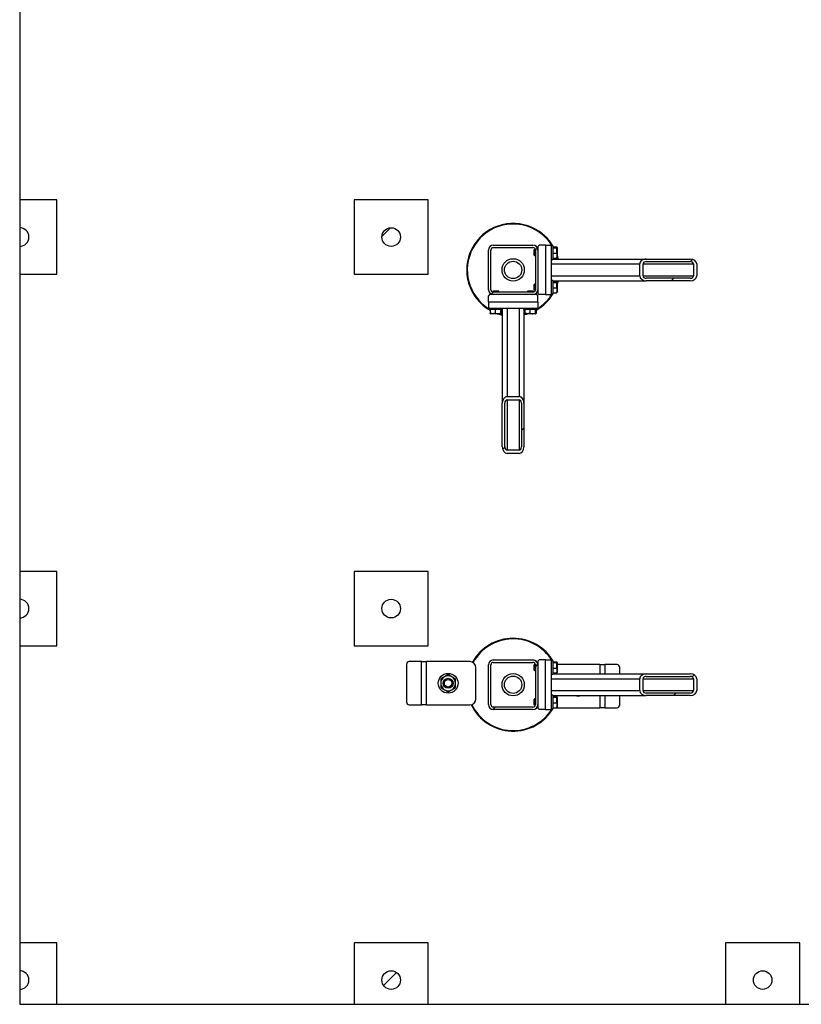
# Model space of a CAD drawing. Header units: millimetres. Extents: x 0 to 841, y 0 to 594.
# Tile 70 of 190: x 316 to 358, y 298 to 352. Entities that reach past the tile are written whole.
import ezdxf

# ---------------------------------------------------------------- set-up
doc = ezdxf.new("R2010")
doc.units = ezdxf.units.MM
doc.layers.add('TRAIT-FINS', color=9, linetype='Continuous')
doc.layers.add('TRAIT-FORT', color=4, linetype='Continuous', lineweight=25)

msp = doc.modelspace()

# ---------------------------------------------------------------- hatches: boundary and pattern name
at = {"layer": 'TRAIT-FINS'}
h = msp.add_hatch(dxfattribs=at)
h.set_pattern_fill('ANSI31', color=9, style=0)
edge = h.paths.add_edge_path(flags=0)
edge.add_arc((315.841, 339.8), 0.5, 270, 450)
edge.add_line((315.841, 340.3), (315.841, 339.3))
h = msp.add_hatch(dxfattribs=at)
h.set_pattern_fill('ANSI31', color=9, style=0)
edge = h.paths.add_edge_path(flags=0)
edge.add_arc((335.841, 339.8), 0.5, 0, 360)
h = msp.add_hatch(dxfattribs=at)
h.set_pattern_fill('ANSI31', color=9, angle=3e-322, style=0)
edge = h.paths.add_edge_path(flags=0)
edge.add_arc((341.341, 339.1), 0.267, 90, 180)
edge.add_line((341.074, 339.1), (341.074, 336.966))
edge.add_arc((341.341, 336.966), 0.267, 180, 270)
edge.add_line((341.341, 336.7), (343.474, 336.7))
edge.add_arc((343.474, 336.966), 0.267, 270, 360)
edge.add_line((343.741, 336.966), (343.741, 339.1))
edge.add_arc((343.474, 339.1), 0.267, 360, 450)
edge.add_line((343.474, 339.366), (341.341, 339.366))
edge = h.paths.add_edge_path(flags=0)
edge.add_line((341.208, 336.966), (341.208, 339.1))
edge.add_arc((341.341, 339.1), 0.133, 90, 180, ccw=False)
edge.add_line((341.341, 339.233), (343.474, 339.233))
edge.add_arc((343.474, 339.1), 0.133, 0, 90, ccw=False)
edge.add_line((343.608, 339.1), (343.608, 336.966))
edge.add_arc((343.474, 336.966), 0.133, 270, 360, ccw=False)
edge.add_line((343.474, 336.833), (341.341, 336.833))
edge.add_arc((341.341, 336.966), 0.133, 180, 270, ccw=False)
h = msp.add_hatch(dxfattribs=at)
h.set_pattern_fill('ANSI31', color=9, angle=3e-322, style=0)
edge = h.paths.add_edge_path(flags=0)
edge.add_line((349.575, 337.45), (351.94, 337.45))
edge.add_ellipse((351.94, 337.716), major_axis=(0.35, 0), ratio=0.761243, start_angle=270, end_angle=360)
edge.add_line((352.29, 337.716), (352.29, 338.35))
edge.add_ellipse((351.94, 338.35), major_axis=(0.35, 0), ratio=0.761243, start_angle=360, end_angle=450)
edge.add_line((351.94, 338.616), (349.575, 338.616))
edge.add_ellipse((349.575, 338.35), major_axis=(0.35, 0), ratio=0.761243, start_angle=90, end_angle=180)
edge.add_line((349.225, 338.35), (349.225, 337.716))
edge.add_ellipse((349.575, 337.716), major_axis=(0.35, 0), ratio=0.761243, start_angle=180, end_angle=270)
edge = h.paths.add_edge_path(flags=0)
edge.add_line((351.94, 337.583), (349.575, 337.583))
edge.add_ellipse((349.575, 337.716), major_axis=(0.175, 0), ratio=0.761243, start_angle=180, end_angle=270, ccw=False)
edge.add_line((349.4, 337.716), (349.4, 338.35))
edge.add_ellipse((349.575, 338.35), major_axis=(0.175, 0), ratio=0.761243, start_angle=90, end_angle=180, ccw=False)
edge.add_line((349.575, 338.483), (351.94, 338.483))
edge.add_ellipse((351.94, 338.35), major_axis=(0.175, 0), ratio=0.761243, start_angle=0, end_angle=90, ccw=False)
edge.add_line((352.115, 338.35), (352.115, 337.716))
edge.add_ellipse((351.94, 337.716), major_axis=(0.175, 0), ratio=0.761243, start_angle=270, end_angle=360, ccw=False)
h = msp.add_hatch(dxfattribs=at)
h.set_pattern_fill('ANSI31', color=9, angle=3e-322, style=0)
edge = h.paths.add_edge_path(flags=0)
edge.add_line((341.824, 330.865), (341.824, 328.501))
edge.add_ellipse((342.091, 328.501), major_axis=(0, -0.35), ratio=0.761243, start_angle=270, end_angle=360)
edge.add_line((342.091, 328.15), (342.724, 328.15))
edge.add_ellipse((342.724, 328.501), major_axis=(0, -0.35), ratio=0.761243, start_angle=360, end_angle=450)
edge.add_line((342.991, 328.501), (342.991, 330.865))
edge.add_ellipse((342.724, 330.865), major_axis=(0, -0.35), ratio=0.761243, start_angle=90, end_angle=180)
edge.add_line((342.724, 331.215), (342.091, 331.215))
edge.add_ellipse((342.091, 330.865), major_axis=(0, -0.35), ratio=0.761243, start_angle=180, end_angle=270)
edge = h.paths.add_edge_path(flags=0)
edge.add_line((341.958, 328.501), (341.958, 330.865))
edge.add_ellipse((342.091, 330.865), major_axis=(0, -0.175), ratio=0.761243, start_angle=180, end_angle=270, ccw=False)
edge.add_line((342.091, 331.04), (342.724, 331.04))
edge.add_ellipse((342.724, 330.865), major_axis=(0, -0.175), ratio=0.761243, start_angle=90, end_angle=180, ccw=False)
edge.add_line((342.858, 330.865), (342.858, 328.501))
edge.add_ellipse((342.724, 328.501), major_axis=(0, -0.175), ratio=0.761243, start_angle=0, end_angle=90, ccw=False)
edge.add_line((342.724, 328.325), (342.091, 328.325))
edge.add_ellipse((342.091, 328.501), major_axis=(0, -0.175), ratio=0.761243, start_angle=270, end_angle=360, ccw=False)
h = msp.add_hatch(dxfattribs=at)
h.set_pattern_fill('ANSI31', color=9, style=0)
edge = h.paths.add_edge_path(flags=0)
edge.add_arc((315.841, 319.8), 0.5, 270, 450)
edge.add_line((315.841, 320.3), (315.841, 319.3))
h = msp.add_hatch(dxfattribs=at)
h.set_pattern_fill('ANSI31', color=9, style=0)
edge = h.paths.add_edge_path(flags=0)
edge.add_arc((335.841, 319.8), 0.5, 0, 360)
h = msp.add_hatch(dxfattribs=at)
h.set_pattern_fill('ANSI31', color=9, angle=3e-322, style=0)
edge = h.paths.add_edge_path(flags=0)
edge.add_arc((341.341, 314.633), 0.267, 180, 270)
edge.add_line((341.341, 314.366), (343.474, 314.366))
edge.add_arc((343.474, 314.633), 0.267, 270, 360)
edge.add_line((343.741, 314.633), (343.741, 316.766))
edge.add_arc((343.474, 316.766), 0.267, 360, 450)
edge.add_line((343.474, 317.033), (341.341, 317.033))
edge.add_arc((341.341, 316.766), 0.267, 90, 180)
edge.add_line((341.074, 316.766), (341.074, 314.633))
edge = h.paths.add_edge_path(flags=0)
edge.add_line((343.474, 314.5), (341.341, 314.5))
edge.add_arc((341.341, 314.633), 0.133, 180, 270, ccw=False)
edge.add_line((341.208, 314.633), (341.208, 316.766))
edge.add_arc((341.341, 316.766), 0.133, 90, 180, ccw=False)
edge.add_line((341.341, 316.9), (343.474, 316.9))
edge.add_arc((343.474, 316.766), 0.133, 0, 90, ccw=False)
edge.add_line((343.608, 316.766), (343.608, 314.633))
edge.add_arc((343.474, 314.633), 0.133, 270, 360, ccw=False)
h = msp.add_hatch(dxfattribs=at)
h.set_pattern_fill('ANSI31', color=9, angle=3e-322, style=0)
edge = h.paths.add_edge_path(flags=0)
edge.add_line((349.575, 315.116), (351.94, 315.116))
edge.add_ellipse((351.94, 315.383), major_axis=(0.35, 0), ratio=0.761243, start_angle=270, end_angle=360)
edge.add_line((352.29, 315.383), (352.29, 316.016))
edge.add_ellipse((351.94, 316.016), major_axis=(0.35, 0), ratio=0.761243, start_angle=360, end_angle=450)
edge.add_line((351.94, 316.283), (349.575, 316.283))
edge.add_ellipse((349.575, 316.016), major_axis=(0.35, 0), ratio=0.761243, start_angle=90, end_angle=180)
edge.add_line((349.225, 316.016), (349.225, 315.383))
edge.add_ellipse((349.575, 315.383), major_axis=(0.35, 0), ratio=0.761243, start_angle=180, end_angle=270)
edge = h.paths.add_edge_path(flags=0)
edge.add_line((351.94, 315.25), (349.575, 315.25))
edge.add_ellipse((349.575, 315.383), major_axis=(0.175, 0), ratio=0.761243, start_angle=180, end_angle=270, ccw=False)
edge.add_line((349.4, 315.383), (349.4, 316.016))
edge.add_ellipse((349.575, 316.016), major_axis=(0.175, 0), ratio=0.761243, start_angle=90, end_angle=180, ccw=False)
edge.add_line((349.575, 316.15), (351.94, 316.15))
edge.add_ellipse((351.94, 316.016), major_axis=(0.175, 0), ratio=0.761243, start_angle=0, end_angle=90, ccw=False)
edge.add_line((352.115, 316.016), (352.115, 315.383))
edge.add_ellipse((351.94, 315.383), major_axis=(0.175, 0), ratio=0.761243, start_angle=270, end_angle=360, ccw=False)
h = msp.add_hatch(dxfattribs=at)
h.set_pattern_fill('ANSI31', color=9, style=0)
edge = h.paths.add_edge_path(flags=0)
edge.add_arc((315.841, 299.8), 0.5, 270, 450)
edge.add_line((315.841, 300.3), (315.841, 299.3))
h = msp.add_hatch(dxfattribs=at)
h.set_pattern_fill('ANSI31', color=9, style=0)
edge = h.paths.add_edge_path(flags=0)
edge.add_arc((335.841, 299.8), 0.5, 0, 360)
h = msp.add_hatch(dxfattribs=at)
h.set_pattern_fill('ANSI31', color=9, style=0)
edge = h.paths.add_edge_path(flags=0)
edge.add_arc((355.841, 299.8), 0.5, 0, 360)

# ---------------------------------------------------------------- linework, layer by layer
at = {"layer": 'TRAIT-FORT', "color": 4, "linetype": 'Continuous', "lineweight": 25}
for p, q in [((315.841, 357.8), (315.841, 341.8)), ((317.841, 341.8), (315.841, 341.8)), ((315.841, 341.8), (315.841, 340.3)), ((317.841, 337.8), (317.841, 341.8)), ((333.841, 341.8), (333.841, 337.8)), ((337.841, 341.8), (333.841, 341.8)), ((337.841, 337.8), (337.841, 341.8)), ((315.841, 340.3), (315.841, 339.3)), ((315.841, 339.3), (315.841, 337.8)), ((341.341, 339.366), (343.474, 339.366)), ((343.808, 339.366), (343.741, 339.3)), ((343.741, 339.3), (343.741, 339.1)), ((344.141, 339.366), (343.808, 339.366)), ((344.141, 339.366), (344.141, 336.7)), ((344.141, 339.366), (344.474, 339.366)), ((344.474, 336.7), (344.474, 339.366)), ((344.541, 339.333), (344.474, 339.333)), ((344.541, 339.333), (344.541, 338.628)), ((344.541, 339.268), (344.741, 339.268)), ((344.774, 339.235), (344.765, 339.252)), ((341.074, 336.966), (341.074, 339.1)), ((341.208, 336.966), (341.208, 339.1)), ((341.341, 339.233), (343.474, 339.233)), ((343.564, 339.133), (343.541, 339.11)), ((343.541, 338.823), (343.541, 339.11)), ((343.541, 338.823), (343.564, 338.8)), ((343.603, 339.133), (343.564, 339.133)), ((343.564, 339.133), (343.564, 338.8)), ((343.564, 338.8), (343.608, 338.8)), ((343.608, 339.1), (343.608, 336.966)), ((343.741, 339.133), (343.739, 339.133)), ((343.741, 339.1), (343.741, 336.966)), ((344.541, 339.227), (344.741, 339.227)), ((344.541, 338.926), (344.741, 338.926)), ((344.774, 339.235), (344.774, 338.697)), ((344.474, 338.6), (344.541, 338.6)), ((344.474, 338.35), (349.225, 338.35)), ((344.541, 338.665), (344.741, 338.665)), ((344.541, 338.628), (344.541, 338.6)), ((344.541, 338.616), (349.575, 338.616)), ((344.765, 338.681), (344.774, 338.697)), ((349.225, 337.716), (349.225, 338.35)), ((349.4, 337.716), (349.4, 338.35)), ((349.4, 338.35), (352.115, 338.35)), ((349.575, 338.616), (351.94, 338.616)), ((349.575, 338.483), (351.94, 338.483)), ((352.115, 338.35), (352.115, 337.716)), ((352.29, 338.35), (352.29, 337.716)), ((315.841, 337.8), (317.841, 337.8)), ((315.841, 337.8), (315.841, 321.8)), ((333.841, 337.8), (337.841, 337.8)), ((344.474, 337.716), (349.225, 337.716)), ((349.4, 337.716), (352.115, 337.716)), ((343.564, 337.266), (343.541, 337.243)), ((343.541, 336.956), (343.541, 337.243)), ((343.608, 337.266), (343.564, 337.266)), ((343.564, 337.266), (343.564, 336.933)), ((344.541, 337.466), (344.474, 337.466)), ((344.541, 337.466), (344.541, 336.761)), ((344.541, 337.45), (349.575, 337.45)), ((344.541, 337.401), (344.741, 337.401)), ((344.541, 337.361), (344.741, 337.361)), ((344.774, 337.369), (344.765, 337.385)), ((344.774, 337.369), (344.774, 336.83)), ((351.94, 337.583), (349.575, 337.583)), ((351.94, 337.45), (349.575, 337.45)), ((341.141, 336.7), (341.074, 336.633)), ((341.074, 336.3), (341.074, 336.633)), ((341.341, 336.7), (341.141, 336.7)), ((341.331, 336.9), (341.308, 336.876)), ((341.308, 336.876), (341.308, 336.837)), ((341.641, 336.876), (341.308, 336.876)), ((341.308, 336.702), (341.308, 336.7)), ((341.331, 336.9), (341.618, 336.9)), ((343.474, 336.833), (341.341, 336.833)), ((343.474, 336.7), (341.341, 336.7)), ((341.641, 336.876), (341.618, 336.9)), ((341.641, 336.833), (341.641, 336.876)), ((343.198, 336.9), (343.174, 336.876)), ((343.174, 336.876), (343.174, 336.833)), ((343.508, 336.876), (343.174, 336.876)), ((343.198, 336.9), (343.484, 336.9)), ((343.674, 336.7), (343.474, 336.7)), ((343.508, 336.876), (343.484, 336.9)), ((343.508, 336.837), (343.508, 336.876)), ((343.508, 336.7), (343.508, 336.702)), ((343.541, 336.956), (343.564, 336.933)), ((343.564, 336.933), (343.603, 336.933)), ((343.741, 336.633), (343.674, 336.7)), ((343.739, 336.933), (343.741, 336.933)), ((343.741, 336.966), (343.741, 336.766)), ((343.741, 336.766), (343.808, 336.7)), ((343.741, 336.3), (343.741, 336.633)), ((344.141, 336.7), (343.808, 336.7)), ((344.141, 336.7), (344.474, 336.7)), ((344.474, 336.733), (344.541, 336.733)), ((344.541, 337.059), (344.741, 337.059)), ((344.541, 336.798), (344.741, 336.798)), ((344.541, 336.761), (344.541, 336.733)), ((344.765, 336.814), (344.774, 336.83)), ((343.741, 336.3), (341.074, 336.3)), ((341.074, 336.3), (341.074, 335.966)), ((343.741, 336.3), (343.741, 335.966)), ((341.074, 335.966), (343.741, 335.966)), ((341.108, 335.966), (341.108, 335.9)), ((341.136, 335.9), (341.108, 335.9)), ((341.841, 335.9), (341.136, 335.9)), ((341.173, 335.9), (341.173, 335.7)), ((341.189, 335.676), (341.205, 335.666)), ((341.743, 335.666), (341.205, 335.666)), ((341.434, 335.9), (341.434, 335.7)), ((341.735, 335.9), (341.735, 335.7)), ((341.743, 335.666), (341.76, 335.676)), ((341.776, 335.9), (341.776, 335.7)), ((341.824, 335.9), (341.824, 330.865)), ((341.841, 335.9), (341.841, 335.966)), ((342.091, 335.966), (342.091, 331.215)), ((342.724, 335.966), (342.724, 331.215)), ((342.974, 335.966), (342.974, 335.9)), ((343.002, 335.9), (342.974, 335.9)), ((342.991, 335.9), (342.991, 330.865)), ((342.991, 335.636), (343.103, 335.666)), ((343.708, 335.9), (343.002, 335.9)), ((343.04, 335.9), (343.04, 335.7)), ((343.055, 335.676), (343.072, 335.666)), ((343.61, 335.666), (343.072, 335.666)), ((343.3, 335.9), (343.3, 335.7)), ((343.602, 335.9), (343.602, 335.7)), ((343.61, 335.666), (343.626, 335.676)), ((343.642, 335.9), (343.642, 335.7)), ((343.708, 335.9), (343.708, 335.966)), ((341.824, 328.501), (341.824, 330.865)), ((341.958, 328.501), (341.958, 330.865)), ((342.091, 331.215), (342.724, 331.215)), ((342.091, 331.04), (342.724, 331.04)), ((342.091, 331.04), (342.091, 328.325)), ((342.724, 331.04), (342.724, 328.325)), ((342.858, 330.865), (342.858, 328.501)), ((342.991, 330.865), (342.991, 328.501)), ((342.724, 328.325), (342.091, 328.325)), ((342.724, 328.15), (342.091, 328.15)), ((317.841, 321.8), (315.841, 321.8)), ((315.841, 321.8), (315.841, 320.3)), ((317.841, 317.8), (317.841, 321.8)), ((337.841, 321.8), (333.841, 321.8)), ((333.841, 321.8), (333.841, 317.8)), ((337.841, 317.8), (337.841, 321.8)), ((315.841, 320.3), (315.841, 319.3)), ((315.841, 319.3), (315.841, 317.8)), ((315.841, 317.8), (317.841, 317.8)), ((315.841, 317.8), (315.841, 301.8)), ((333.841, 317.8), (337.841, 317.8)), ((341.341, 317.033), (343.474, 317.033)), ((343.808, 317.033), (343.741, 316.966)), ((344.141, 317.033), (343.808, 317.033)), ((344.141, 317.033), (344.474, 317.033)), ((344.141, 314.366), (344.141, 317.033)), ((344.474, 314.366), (344.474, 317.033)), ((344.541, 317), (344.474, 317)), ((344.541, 317), (344.541, 316.294)), ((336.671, 316.778), (336.671, 314.778)), ((337.475, 316.945), (336.815, 316.945)), ((337.475, 314.612), (337.475, 316.945)), ((337.475, 316.945), (337.742, 316.945)), ((340.075, 316.945), (337.742, 316.945)), ((337.742, 314.612), (337.742, 316.945)), ((340.408, 314.945), (340.408, 316.612)), ((341.074, 314.633), (341.074, 316.766)), ((341.208, 314.633), (341.208, 316.766)), ((341.341, 316.9), (343.474, 316.9)), ((343.564, 316.8), (343.541, 316.776)), ((343.541, 316.49), (343.541, 316.776)), ((343.541, 316.49), (343.564, 316.466)), ((343.603, 316.8), (343.564, 316.8)), ((343.564, 316.8), (343.564, 316.466)), ((343.564, 316.466), (343.608, 316.466)), ((343.608, 316.766), (343.608, 314.633)), ((343.741, 316.8), (343.739, 316.8)), ((343.741, 316.966), (343.741, 316.766)), ((343.741, 316.766), (343.741, 314.633)), ((344.541, 316.934), (344.741, 316.934)), ((344.541, 316.894), (344.741, 316.894)), ((344.541, 316.593), (344.741, 316.593)), ((344.774, 316.902), (344.765, 316.918)), ((344.774, 316.902), (344.774, 316.364)), ((347.073, 316.788), (344.774, 316.788)), ((347.073, 316.788), (347.34, 316.788)), ((347.073, 316.788), (347.073, 316.283)), ((348, 316.788), (347.34, 316.788)), ((347.34, 316.788), (347.34, 316.283)), ((348.144, 316.283), (348.144, 316.621)), ((344.474, 316.266), (344.541, 316.266)), ((344.474, 316.016), (349.225, 316.016)), ((344.541, 316.332), (344.741, 316.332)), ((344.541, 316.294), (344.541, 316.266)), ((344.541, 316.283), (349.575, 316.283)), ((344.765, 316.347), (344.774, 316.364)), ((349.225, 315.383), (349.225, 316.016)), ((349.4, 315.383), (349.4, 316.016)), ((349.4, 316.016), (352.115, 316.016)), ((349.575, 316.283), (351.94, 316.283)), ((349.575, 316.15), (351.94, 316.15)), ((352.115, 316.016), (352.115, 315.383)), ((352.29, 316.016), (352.29, 315.383)), ((343.564, 314.933), (343.541, 314.91)), ((343.541, 314.623), (343.541, 314.91)), ((343.608, 314.933), (343.564, 314.933)), ((343.564, 314.933), (343.564, 314.6)), ((344.474, 315.383), (349.225, 315.383)), ((344.541, 315.133), (344.474, 315.133)), ((344.541, 315.133), (344.541, 314.428)), ((344.541, 315.116), (349.575, 315.116)), ((344.541, 315.068), (344.741, 315.068)), ((344.541, 315.027), (344.741, 315.027)), ((344.774, 315.035), (344.765, 315.052)), ((344.774, 315.035), (344.774, 314.497)), ((347.073, 315.116), (347.073, 314.454)), ((347.34, 315.116), (347.34, 314.454)), ((348.144, 314.621), (348.144, 315.116)), ((349.4, 315.383), (352.115, 315.383)), ((351.94, 315.25), (349.575, 315.25)), ((351.94, 315.116), (349.575, 315.116)), ((336.815, 314.612), (337.475, 314.612)), ((337.742, 314.612), (337.475, 314.612)), ((337.742, 314.612), (340.075, 314.612)), ((343.474, 314.5), (341.341, 314.5)), ((343.474, 314.366), (341.341, 314.366)), ((343.541, 314.623), (343.564, 314.6)), ((343.564, 314.6), (343.603, 314.6)), ((343.739, 314.6), (343.741, 314.6)), ((343.741, 314.633), (343.741, 314.433)), ((343.741, 314.433), (343.808, 314.366)), ((344.141, 314.366), (343.808, 314.366)), ((344.141, 314.366), (344.474, 314.366)), ((344.474, 314.4), (344.541, 314.4)), ((344.541, 314.726), (344.741, 314.726)), ((344.541, 314.465), (344.741, 314.465)), ((344.541, 314.428), (344.541, 314.4)), ((344.74, 314.454), (347.073, 314.454)), ((344.765, 314.481), (344.774, 314.497)), ((347.34, 314.454), (347.073, 314.454)), ((347.34, 314.454), (348, 314.454)), ((317.841, 301.8), (315.841, 301.8)), ((315.841, 301.8), (315.841, 300.3)), ((317.841, 298.496), (317.841, 301.8)), ((337.841, 301.8), (333.841, 301.8)), ((333.841, 301.8), (333.841, 298.496)), ((337.841, 298.496), (337.841, 301.8)), ((357.841, 301.8), (353.841, 301.8)), ((353.841, 301.8), (353.841, 298.496)), ((357.841, 298.496), (357.841, 301.8)), ((315.841, 300.3), (315.841, 299.3)), ((315.841, 299.3), (315.841, 298.496)), ((315.841, 298.496), (317.841, 298.496)), ((317.841, 298.496), (333.841, 298.496)), ((333.841, 298.496), (337.841, 298.496)), ((337.841, 298.496), (353.841, 298.496)), ((353.841, 298.496), (357.841, 298.496)), ((357.841, 298.496), (373.841, 298.496))]:
    msp.add_line(p, q, dxfattribs=at)
at = {"layer": 'TRAIT-FORT', "color": 4, "linetype": 'Continuous', "lineweight": 25, "flags": 128}
for points in [[(344.804, 338.616), (344.802, 338.625), (344.774, 338.728)], [(344.774, 337.338), (344.803, 337.445), (344.804, 337.45)], [(341.712, 335.666), (341.778, 335.648), (341.824, 335.636)], [(343.213, 335.666), (343.133, 335.64), (342.991, 335.602)], [(344.656, 314.465), (344.675, 314.461), (344.74, 314.454)]]:
    msp.add_lwpolyline(points, dxfattribs=at)
at = {"layer": 'TRAIT-FORT', "color": 4, "linetype": 'Continuous', "lineweight": 25}
for centre, radius in [((335.841, 339.8), 0.5), ((342.408, 338.033), 0.6), ((342.408, 338.033), 0.467), ((335.841, 319.8), 0.5), ((338.908, 315.778), 0.533), ((338.908, 315.778), 0.267), ((338.908, 315.778), 0.203), ((342.408, 315.7), 0.6), ((342.408, 315.7), 0.467), ((335.841, 299.8), 0.5), ((355.841, 299.8), 0.5)]:
    msp.add_circle(centre, radius, dxfattribs=at)
for centre, radius, start, end in [((342.408, 338.033), 2.5, 65.3258, 240.4041), ((342.408, 338.033), 2.467, 65.3258, 238.1952), ((342.408, 338.033), 2.5, 29.5959, 65.3258), ((315.841, 339.8), 0.5, 270, 90), ((342.408, 338.033), 2.467, 31.8048, 65.3258), ((341.341, 339.1), 0.267, 90, 180), ((343.474, 339.1), 0.267, 360, 90), ((341.341, 339.1), 0.133, 90, 180), ((343.474, 339.1), 0.133, 0, 90), ((342.408, 338.033), 2.5, 13.4934, 18.7969), ((342.408, 338.033), 2.5, 341.2031, 346.5066), ((341.341, 336.966), 0.267, 180, 270), ((341.341, 336.966), 0.133, 180, 270), ((343.474, 336.966), 0.267, 270, 360), ((343.474, 336.966), 0.133, 270, 0), ((342.408, 338.033), 2.5, 299.5959, 330.4041), ((342.408, 338.033), 2.467, 301.8048, 328.1952), ((342.408, 338.033), 2.5, 251.2031, 256.5066), ((315.841, 319.8), 0.5, 270, 90), ((342.408, 315.7), 2.5, 29.5959, 151.0064), ((342.408, 315.7), 2.467, 31.8048, 151.0037), ((341.341, 316.766), 0.267, 90, 180), ((343.474, 316.766), 0.267, 360, 90), ((336.827, 316.789), 0.157, 94.4019, 183.8113), ((340.075, 316.612), 0.333, 360, 90), ((341.341, 316.766), 0.133, 90, 180), ((343.474, 316.766), 0.133, 0, 90), ((347.988, 316.631), 0.157, 356.1887, 85.5981), ((338.908, 315.778), 0.4, 120, 180), ((338.908, 315.778), 0.4, 60, 120), ((338.908, 315.778), 0.4, 0, 60), ((338.908, 315.778), 0.4, 180, 240), ((338.908, 315.778), 0.4, 240, 300), ((338.908, 315.778), 0.4, 300, 0), ((340.075, 314.945), 0.333, 270, 360), ((345.907, 315.621), 0.533, 251.1266, 288.8734), ((336.827, 314.768), 0.157, 176.1887, 265.5981), ((342.408, 315.7), 2.5, 205.5671, 330.4041), ((342.408, 315.7), 2.467, 205.6934, 328.1952), ((341.341, 314.633), 0.267, 180, 270), ((341.341, 314.633), 0.133, 180, 270), ((343.474, 314.633), 0.267, 270, 0), ((343.474, 314.633), 0.133, 270, 0), ((347.988, 314.611), 0.157, 274.4019, 3.8113), ((315.841, 299.8), 0.5, 270, 90)]:
    msp.add_arc(centre, radius, start, end, dxfattribs=at)
for centre, major_axis, start_param, end_param in [((349.575, 338.35), (0.35, 0), 1.570796, 3.141593), ((349.575, 338.35), (0.175, 0), 1.570796, 3.141593), ((351.94, 338.35), (0.35, 0), 0, 1.570796), ((351.94, 338.35), (0.175, 0), 0, 1.570796), ((349.575, 337.716), (0.35, 0), 3.141593, 4.712389), ((349.575, 337.716), (0.175, 0), 3.141593, 4.712389), ((351.94, 337.716), (0.35, 0), 4.712389, 6.283185), ((351.94, 337.716), (0.175, 0), 4.712389, 6.283185), ((342.091, 330.865), (0, -0.35), 3.141593, 4.712389), ((342.091, 330.865), (0, -0.175), 3.141593, 4.712389), ((342.724, 330.865), (0, -0.35), 1.570796, 3.141593), ((342.724, 330.865), (0, -0.175), 1.570796, 3.141593), ((342.091, 328.501), (0, -0.35), 4.712389, 6.283185), ((342.091, 328.501), (0, -0.175), 4.712389, 6.283185), ((342.724, 328.501), (0, -0.35), 0, 1.570796), ((342.724, 328.501), (0, -0.175), 0, 1.570796), ((349.575, 316.016), (0.35, 0), 1.570796, 3.141593), ((349.575, 316.016), (0.175, 0), 1.570796, 3.141593), ((351.94, 316.016), (0.35, 0), 0, 1.570796), ((351.94, 316.016), (0.175, 0), 0, 1.570796), ((349.575, 315.383), (0.35, 0), 3.141593, 4.712389), ((349.575, 315.383), (0.175, 0), 3.141593, 4.712389), ((351.94, 315.383), (0.35, 0), 4.712389, 6.283185), ((351.94, 315.383), (0.175, 0), 4.712389, 6.283185)]:
    msp.add_ellipse(centre, major_axis=major_axis, ratio=0.761243, start_param=start_param, end_param=end_param, dxfattribs=at)
for points, knots in [([(344.741, 339.268), (344.751, 339.263), (344.768, 339.254), (344.766, 339.242), (344.754, 339.233), (344.744, 339.229), (344.741, 339.227)], [0, 0, 0, 0, 0.385549, 0.637642, 0.896546, 1, 1, 1, 1]), ([(344.741, 338.926), (344.748, 338.952), (344.763, 339.005), (344.768, 339.083), (344.76, 339.158), (344.747, 339.204), (344.741, 339.227)], [0, 0, 0, 0, 0.264605, 0.534948, 0.765343, 1, 1, 1, 1]), ([(344.741, 338.926), (344.748, 338.903), (344.763, 338.857), (344.768, 338.79), (344.76, 338.725), (344.747, 338.685), (344.741, 338.665)], [0, 0, 0, 0, 0.264605, 0.534948, 0.765343, 1, 1, 1, 1]), ([(344.764, 338.681), (344.764, 338.68), (344.764, 338.676), (344.754, 338.671), (344.744, 338.666), (344.741, 338.665)], [0, 0, 0, 0, 0.082237, 0.737977, 1, 1, 1, 1]), ([(344.741, 337.401), (344.751, 337.396), (344.768, 337.387), (344.766, 337.375), (344.754, 337.367), (344.744, 337.362), (344.741, 337.361)], [0, 0, 0, 0, 0.385549, 0.637642, 0.896546, 1, 1, 1, 1]), ([(344.741, 337.059), (344.748, 337.085), (344.763, 337.138), (344.768, 337.217), (344.76, 337.292), (344.747, 337.337), (344.741, 337.361)], [0, 0, 0, 0, 0.264605, 0.534948, 0.765343, 1, 1, 1, 1]), ([(344.741, 337.059), (344.748, 337.037), (344.763, 336.991), (344.768, 336.923), (344.76, 336.858), (344.747, 336.818), (344.741, 336.798)], [0, 0, 0, 0, 0.264605, 0.534948, 0.765343, 1, 1, 1, 1]), ([(344.764, 336.814), (344.764, 336.814), (344.764, 336.81), (344.754, 336.804), (344.744, 336.8), (344.741, 336.798)], [0, 0, 0, 0, 0.082237, 0.737977, 1, 1, 1, 1]), ([(341.189, 335.676), (341.188, 335.676), (341.184, 335.676), (341.179, 335.686), (341.174, 335.697), (341.173, 335.7)], [0, 0, 0, 0, 0.082237, 0.737977, 1, 1, 1, 1]), ([(341.434, 335.7), (341.411, 335.692), (341.365, 335.678), (341.298, 335.672), (341.233, 335.68), (341.193, 335.693), (341.173, 335.7)], [0, 0, 0, 0, 0.264605, 0.534948, 0.765343, 1, 1, 1, 1]), ([(341.434, 335.7), (341.46, 335.692), (341.513, 335.678), (341.591, 335.672), (341.666, 335.68), (341.712, 335.693), (341.735, 335.7)], [0, 0, 0, 0, 0.2646049, 0.5349477, 0.7653431, 1, 1, 1, 1]), ([(341.776, 335.7), (341.77, 335.69), (341.762, 335.673), (341.75, 335.674), (341.741, 335.686), (341.737, 335.697), (341.735, 335.7)], [0, 0, 0, 0, 0.385549, 0.637642, 0.896546, 1, 1, 1, 1]), ([(343.055, 335.676), (343.055, 335.676), (343.051, 335.676), (343.046, 335.686), (343.041, 335.697), (343.04, 335.7)], [0, 0, 0, 0, 0.082237, 0.737977, 1, 1, 1, 1]), ([(343.3, 335.7), (343.278, 335.692), (343.232, 335.678), (343.164, 335.672), (343.099, 335.68), (343.06, 335.693), (343.04, 335.7)], [0, 0, 0, 0, 0.264605, 0.534948, 0.765343, 1, 1, 1, 1]), ([(343.3, 335.7), (343.327, 335.692), (343.38, 335.678), (343.458, 335.672), (343.533, 335.68), (343.579, 335.693), (343.602, 335.7)], [0, 0, 0, 0, 0.2646049, 0.5349477, 0.7653431, 1, 1, 1, 1]), ([(343.642, 335.7), (343.637, 335.69), (343.629, 335.673), (343.616, 335.674), (343.608, 335.686), (343.603, 335.697), (343.602, 335.7)], [0, 0, 0, 0, 0.385549, 0.637642, 0.896546, 1, 1, 1, 1]), ([(344.741, 316.934), (344.751, 316.929), (344.768, 316.921), (344.766, 316.908), (344.754, 316.9), (344.744, 316.895), (344.741, 316.894)], [0, 0, 0, 0, 0.385549, 0.637642, 0.896546, 1, 1, 1, 1]), ([(344.741, 316.593), (344.748, 316.619), (344.763, 316.672), (344.768, 316.75), (344.76, 316.825), (344.747, 316.871), (344.741, 316.894)], [0, 0, 0, 0, 0.264605, 0.534948, 0.765343, 1, 1, 1, 1]), ([(344.741, 316.593), (344.748, 316.57), (344.763, 316.524), (344.768, 316.456), (344.76, 316.391), (344.747, 316.352), (344.741, 316.332)], [0, 0, 0, 0, 0.264605, 0.534948, 0.765343, 1, 1, 1, 1]), ([(338.708, 316.125), (338.675, 316.105), (338.608, 316.067), (338.542, 316.028), (338.508, 316.009)], [0, 0, 0, 0, 0.497844, 1, 1, 1, 1]), ([(338.508, 316.009), (338.508, 315.971), (338.508, 315.895), (338.508, 315.817), (338.508, 315.778)], [0, 0, 0, 0, 0.498165, 1, 1, 1, 1]), ([(338.908, 316.24), (338.875, 316.221), (338.809, 316.183), (338.742, 316.144), (338.708, 316.125)], [0, 0, 0, 0, 0.4981655, 1, 1, 1, 1]), ([(339.108, 316.125), (339.075, 316.144), (339.008, 316.183), (338.942, 316.221), (338.908, 316.24)], [0, 0, 0, 0, 0.497844, 1, 1, 1, 1]), ([(339.308, 316.009), (339.275, 316.028), (339.209, 316.067), (339.142, 316.105), (339.108, 316.125)], [0, 0, 0, 0, 0.498165, 1, 1, 1, 1]), ([(339.308, 315.778), (339.308, 315.817), (339.308, 315.894), (339.308, 315.971), (339.308, 316.009)], [0, 0, 0, 0, 0.4978438, 1, 1, 1, 1]), ([(344.764, 316.347), (344.764, 316.347), (344.764, 316.343), (344.754, 316.338), (344.744, 316.333), (344.741, 316.332)], [0, 0, 0, 0, 0.082237, 0.737977, 1, 1, 1, 1]), ([(338.508, 315.778), (338.508, 315.74), (338.508, 315.662), (338.508, 315.586), (338.508, 315.547)], [0, 0, 0, 0, 0.497844, 1, 1, 1, 1]), ([(338.508, 315.547), (338.541, 315.528), (338.608, 315.49), (338.675, 315.451), (338.708, 315.432)], [0, 0, 0, 0, 0.498165, 1, 1, 1, 1]), ([(338.708, 315.432), (338.742, 315.413), (338.809, 315.374), (338.875, 315.336), (338.908, 315.316)], [0, 0, 0, 0, 0.497844, 1, 1, 1, 1]), ([(338.908, 315.316), (338.941, 315.335), (339.008, 315.374), (339.075, 315.412), (339.108, 315.432)], [0, 0, 0, 0, 0.498165, 1, 1, 1, 1]), ([(339.108, 315.432), (339.142, 315.451), (339.209, 315.49), (339.275, 315.528), (339.308, 315.547)], [0, 0, 0, 0, 0.497844, 1, 1, 1, 1]), ([(339.308, 315.547), (339.308, 315.585), (339.308, 315.662), (339.308, 315.739), (339.308, 315.778)], [0, 0, 0, 0, 0.4981655, 1, 1, 1, 1]), ([(344.741, 315.068), (344.751, 315.063), (344.768, 315.054), (344.766, 315.042), (344.754, 315.033), (344.744, 315.029), (344.741, 315.027)], [0, 0, 0, 0, 0.385549, 0.637642, 0.896546, 1, 1, 1, 1]), ([(344.741, 314.726), (344.748, 314.752), (344.763, 314.805), (344.768, 314.883), (344.76, 314.958), (344.747, 315.004), (344.741, 315.027)], [0, 0, 0, 0, 0.264605, 0.534948, 0.765343, 1, 1, 1, 1]), ([(344.741, 314.726), (344.748, 314.703), (344.763, 314.657), (344.768, 314.59), (344.76, 314.525), (344.747, 314.485), (344.741, 314.465)], [0, 0, 0, 0, 0.264605, 0.534948, 0.765343, 1, 1, 1, 1]), ([(344.764, 314.481), (344.764, 314.48), (344.764, 314.476), (344.754, 314.471), (344.744, 314.466), (344.741, 314.465)], [0, 0, 0, 0, 0.082237, 0.737977, 1, 1, 1, 1])]:
    msp.add_open_spline(points, degree=3, knots=knots, dxfattribs=at)

doc.saveas('drawing.dxf')
